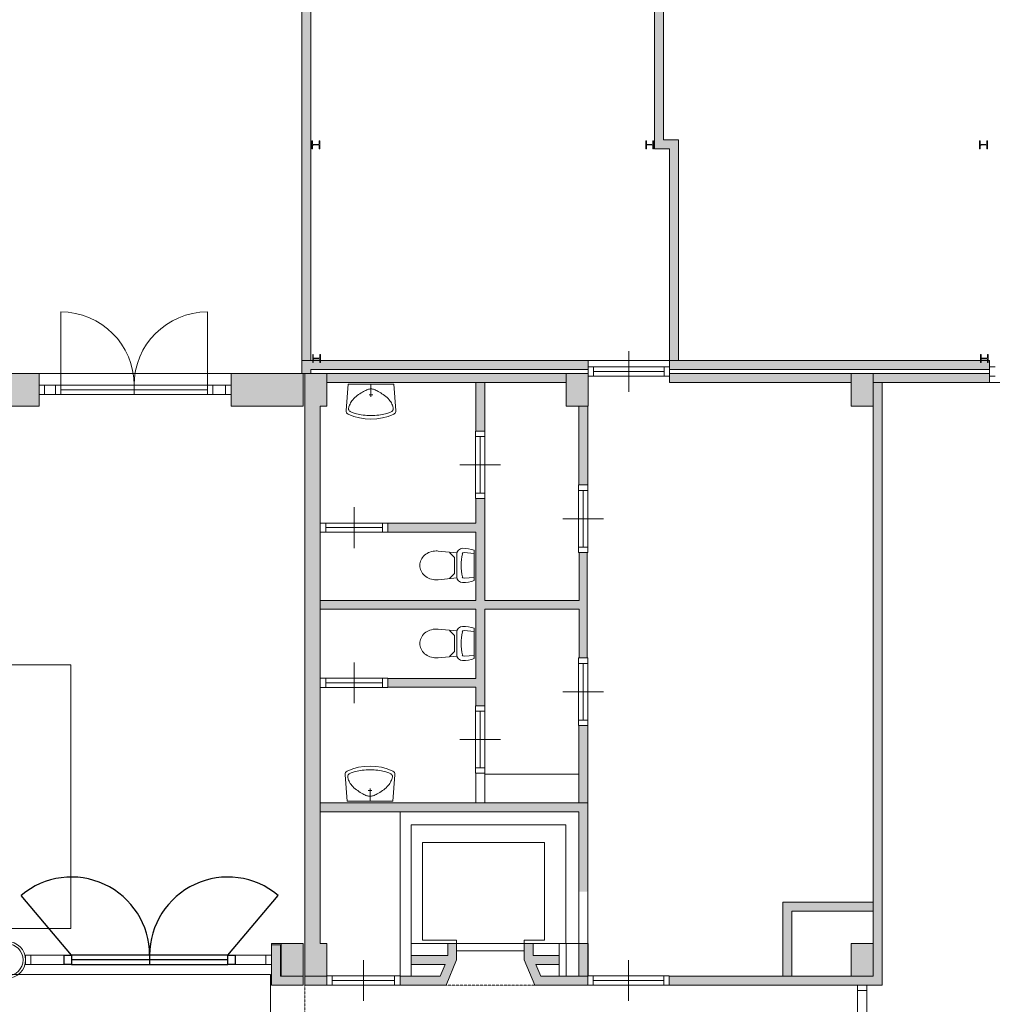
# Model space of a CAD drawing. Header units: millimetres. Extents: x 755778 to 1537169, y 90093 to 392038.
# Tile 45 of 134: x 784731 to 796675, y 351832 to 363924. Entities that reach past the tile are written whole.
import ezdxf

# ---------------------------------------------------------------- set-up
doc = ezdxf.new("R2010")
doc.units = ezdxf.units.MM
doc.linetypes.add('HIDDEN', pattern=[0.375, 0.25, -0.125])
doc.layers.add('NIV 00', color=7, linetype='Continuous')
doc.layers.add('oppervlaktelijnen', color=6, linetype='Continuous', lineweight=35, plot=False)

msp = doc.modelspace()

# ---------------------------------------------------------------- hatches: boundary and pattern name
at = {"layer": 'NIV 00', "lineweight": 5}
h = msp.add_hatch(color=7, dxfattribs=at)
h.dxf.hatch_style = 1
h.paths.add_polyline_path([(792821.8, 362448.1), (792636.8, 362448.1), (792636.8, 380823.1), (792526.8, 380823.1), (792526.8, 362338.1), (792711.8, 362338.1), (792711.8, 359738.1), (792821.8, 359738.1)])
h.paths.add_polyline_path([(788306.8, 368536.8), (788196.8, 368536.8), (788196.8, 359738.1), (788306.8, 359738.1)])
h.paths.add_polyline_path([(780736.8, 372198.1), (780626.8, 372198.1), (780626.8, 368328.1), (780736.8, 368328.1)])
h.paths.add_polyline_path([(780576.8, 379581.1), (780544.8, 379581.1), (780466.8, 379581.1), (780466.8, 359578.1), (780576.8, 359578.1)])
h.paths.add_polyline_path([(780736.8, 367998.1), (780626.8, 367998.1), (780626.8, 364128.1), (780736.8, 364128.1)])
at = {"layer": 'NIV 00', "lineweight": 5, "true_color": 0x555d61}
h = msp.add_hatch(color=251, dxfattribs=at)
h.paths.add_polyline_path([(775666.8, 372153.1), (775666.8, 372608.1), (775986.8, 372608.1), (775986.8, 372153.1)])
h.paths.add_polyline_path([(775666.8, 368083.1), (775666.8, 368538.1), (775986.8, 368538.1), (775986.8, 368083.1)])
h.paths.add_polyline_path([(775666.8, 363753.1), (775666.8, 364208.1), (775986.8, 364208.1), (775986.8, 363753.1)])
h.paths.add_polyline_path([(781226.8, 359598.1), (781226.8, 359928.1), (780626.8, 359928.1), (780626.8, 359598.1)])
h.paths.add_polyline_path([(778426.8, 359578.1), (778426.8, 359178.1), (781831.8, 359178.1), (781831.8, 359578.1)])
h.paths.add_polyline_path([(775526.8, 359578.1), (776576.8, 359578.1), (776576.8, 359178.1), (775526.8, 359178.1)])
h.paths.add_polyline_path([(784184.3, 359578.1), (784969.3, 359578.1), (784969.3, 359178.1), (784184.3, 359178.1)])
h.paths.add_polyline_path([(787326.8, 359578.1), (788211.8, 359578.1), (788211.8, 359178.1), (787326.8, 359178.1)])
h.paths.add_polyline_path([(791441.8, 359578.1), (791711.8, 359578.1), (791711.8, 359178.1), (791441.8, 359178.1)])
h.paths.add_polyline_path([(787941.8, 352578.1), (788211.8, 352578.1), (788211.8, 352178.1), (787941.8, 352178.1)])
h.paths.add_polyline_path([(788231.8, 348728.1), (788501.8, 348728.1), (788501.8, 349028.1), (788231.8, 349028.1)])
h.paths.add_polyline_path([(787941.8, 348728.1), (788211.8, 348728.1), (788211.8, 349028.1), (787941.8, 349028.1)])
h.paths.add_polyline_path([(784441.8, 348728.1), (784711.8, 348728.1), (784711.8, 349028.1), (784441.8, 349028.1)])
h.paths.add_polyline_path([(791441.8, 348728.1), (791711.8, 348728.1), (791711.8, 349028.1), (791441.8, 349028.1)])
h.paths.add_polyline_path([(794941.8, 348728.1), (795211.8, 348728.1), (795211.8, 349028.1), (794941.8, 349028.1)])
h.paths.add_polyline_path([(794941.8, 352578.1), (795211.8, 352578.1), (795211.8, 352178.1), (794941.8, 352178.1)])
h.paths.add_polyline_path([(794941.8, 359578.1), (795211.8, 359578.1), (795211.8, 359178.1), (794941.8, 359178.1)])
h.paths.add_polyline_path([(798441.8, 359578.1), (798711.8, 359578.1), (798711.8, 359178.1), (798441.8, 359178.1)])
at = {"layer": 'NIV 00', "lineweight": 5}
h = msp.add_hatch(color=7, dxfattribs=at)
h.dxf.hatch_style = 1
h.paths.add_polyline_path([(796528.8, 359738.1), (792711.8, 359738.1), (792711.8, 359628.1), (795351.8, 359628.1), (795461.8, 359628.1), (796641.8, 359628.1), (796641.8, 359738.1), (796624.8, 359738.1), (796624.8, 359713.1), (796616.8, 359713.1), (796616.8, 359738.1), (796536.8, 359738.1), (796536.8, 359713.1), (796528.8, 359713.1)])
h.paths.add_polyline_path([(794941.8, 359578.1), (792711.8, 359578.1), (792711.8, 359468.1), (794941.8, 359468.1)])
h.paths.add_polyline_path([(796641.8, 359578.1), (795211.8, 359578.1), (795211.8, 359468.1), (796641.8, 359468.1)])
h.paths.add_polyline_path([(795321.8, 359468.1), (795211.8, 359468.1), (795211.8, 359178.1), (795211.8, 352178.1), (792706.8, 352178.1), (792706.8, 352068.1), (795321.8, 352068.1)])
h.paths.add_polyline_path([(791701.8, 357380.6), (791601.8, 357380.6), (791601.8, 356793.1), (790441.8, 356793.1), (790441.8, 358042.2), (790331.8, 358042.2), (790331.8, 357741.1), (789251.8, 357741.1), (789251.8, 357631.1), (790331.8, 357631.1), (790331.8, 356793.1), (788421.8, 356793.1), (788421.8, 356683.1), (790331.8, 356683.1), (790331.8, 355835.1), (789251.8, 355835.1), (789251.8, 355725.1), (790331.8, 355725.1), (790331.8, 355499.4), (790441.8, 355499.4), (790441.8, 356683.1), (791601.8, 356683.1), (791601.8, 356085.6), (791701.8, 356085.6)])
h.paths.add_polyline_path([(791706.8, 359178.1), (791596.8, 359178.1), (791596.8, 358210.6), (791706.8, 358210.6)])
h.paths.add_polyline_path([(790441.8, 359468.1), (790331.8, 359468.1), (790331.8, 358872.2), (790441.8, 358872.2)])
h.paths.add_polyline_path([(791711.8, 359738.1), (788424.8, 359738.1), (788424.8, 359713.1), (788416.8, 359713.1), (788416.8, 359738.1), (788336.8, 359738.1), (788336.8, 359713.1), (788328.8, 359713.1), (788328.8, 359738.1), (788196.8, 359738.1), (788196.8, 359578.1), (788306.8, 359578.1), (788306.8, 359628.1), (791711.8, 359628.1)])
h.paths.add_polyline_path([(791441.8, 359578.1), (788501.8, 359578.1), (788501.8, 359468.1), (791441.8, 359468.1)])
h.paths.add_polyline_path([(791706.8, 354308.1), (790628.3, 354308.1), (790628.3, 354198.1), (791596.8, 354198.1), (791596.8, 353213.8), (791692.3, 353213.8), (791706.8, 353228.3)])
h.paths.add_polyline_path([(790628.3, 354308.1), (788421.8, 354308.1), (788421.8, 354198.1), (790628.3, 354198.1)])
h.paths.add_polyline_path([(791706.8, 355255.6), (791596.8, 355255.6), (791596.8, 354308.1), (791706.8, 354308.1)])
h.paths.add_polyline_path([(791706.8, 352578.1), (791596.8, 352578.1), (791596.8, 352178.1), (791706.8, 352178.1)])
h.paths.add_polyline_path([(794211.8, 352978.1), (795211.8, 352978.1), (795211.8, 353088.1), (794101.8, 353088.1), (794101.8, 352178.1), (794211.8, 352178.1)], flags=17)
msp.add_hatch(color=7, dxfattribs=at).paths.add_polyline_path([(788421.8, 359178.1), (788421.8, 352578.1), (788501.8, 352578.1), (788501.8, 352178.1), (788231.8, 352178.1), (788231.8, 359578.1), (788501.8, 359578.1), (788501.8, 359178.1)])
h = msp.add_hatch(color=7, dxfattribs=at)
h.dxf.hatch_style = 1
h.paths.add_polyline_path([(790096.8, 352378.1), (790096.8, 352578.1), (789986.8, 352578.1), (789986.8, 352433.1), (789536.8, 352433.1), (789536.8, 352323.1), (789954.9, 352323.1), (789894.8, 352178.1), (789401.8, 352178.1), (789401.8, 352068.1), (789968.3, 352068.1)])
h.paths.add_polyline_path([(791356.8, 352433.1), (791036.8, 352433.1), (791036.8, 352578.1), (790926.8, 352578.1), (790926.8, 352378.1), (791055.3, 352068.1), (791706.8, 352068.1), (791706.8, 352178.1), (791441.8, 352178.1), (791128.8, 352178.1), (791068.6, 352323.1), (791356.8, 352323.1)])
h.paths.add_polyline_path([(788501.8, 352178.1), (788231.8, 352178.1), (788231.8, 352068.1), (788501.8, 352068.1)])
h.paths.add_polyline_path([(788211.8, 352178.1), (787931.8, 352178.1), (787931.8, 352563.1), (787821.8, 352563.1), (787821.8, 352068.1), (788211.8, 352068.1)])

# ---------------------------------------------------------------- linework, layer by layer
at = {"layer": 'NIV 00', "color": 7, "lineweight": 5}
for p, q in [((792526.8, 380823.1), (792526.8, 362338.1)), ((792636.8, 362448.1), (792636.8, 380823.1)), ((788196.8, 368536.8), (788196.8, 359738.1)), ((788306.8, 359738.1), (788306.8, 368536.8)), ((792821.8, 362448.1), (792636.8, 362448.1)), ((792821.8, 362448.1), (792636.8, 362448.1)), ((792821.8, 359738.1), (792821.8, 362448.1)), ((792821.8, 359738.1), (792821.8, 362448.1)), ((792526.8, 362338.1), (792711.8, 362338.1)), ((792711.8, 362338.1), (792711.8, 359738.1)), ((785235.9, 359435.1), (785235.9, 360335.1)), ((787035.9, 359435.1), (787035.9, 360335.1)), ((792211.8, 359353.1), (792211.8, 359853.1)), ((791711.8, 359738.1), (788196.8, 359738.1)), ((788196.8, 359738.1), (788196.8, 359578.1)), ((788196.8, 359738.1), (788306.8, 359738.1)), ((788336.8, 359813.1), (788328.8, 359813.1)), ((788328.8, 359813.1), (788328.8, 359713.1)), ((788336.8, 359777.6), (788336.8, 359813.1)), ((788336.8, 359713.1), (788336.8, 359748.6)), ((788404.8, 359765.6), (788348.8, 359765.6)), ((788348.8, 359760.6), (788404.8, 359760.6)), ((788424.8, 359813.1), (788416.8, 359813.1)), ((788416.8, 359813.1), (788416.8, 359777.6)), ((788416.8, 359748.6), (788416.8, 359713.1)), ((788424.8, 359713.1), (788424.8, 359813.1)), ((791711.8, 359628.1), (791711.8, 359738.1)), ((792711.8, 359738.1), (791711.8, 359738.1)), ((792711.8, 359738.1), (792821.8, 359738.1)), ((792711.8, 359738.1), (792821.8, 359738.1)), ((796641.8, 359738.1), (792711.8, 359738.1)), ((792711.8, 359738.1), (792711.8, 359628.1)), ((796641.8, 359628.1), (796641.8, 359738.1)), ((788306.8, 359578.1), (788306.8, 359628.1)), ((788306.8, 359628.1), (791711.8, 359628.1)), ((788328.8, 359713.1), (788336.8, 359713.1)), ((788416.8, 359713.1), (788424.8, 359713.1)), ((791711.8, 359660.1), (791778.8, 359660.1)), ((791711.8, 359660.1), (791711.8, 359546.1)), ((791778.8, 359660.1), (791778.8, 359546.1)), ((791778.8, 359660.1), (792644.8, 359660.1)), ((792644.8, 359660.1), (792711.8, 359660.1)), ((792644.8, 359660.1), (792644.8, 359546.1)), ((792711.8, 359660.1), (792711.8, 359546.1)), ((792711.8, 359628.1), (795351.8, 359628.1)), ((795351.8, 359628.1), (795461.8, 359628.1)), ((795461.8, 359628.1), (796641.8, 359628.1)), ((796708.8, 359660.1), (796641.8, 359660.1)), ((796641.8, 359660.1), (796641.8, 359546.1)), ((784184.3, 359578.1), (784969.3, 359578.1)), ((784969.3, 359578.1), (787326.8, 359578.1)), ((784969.3, 359578.1), (784969.3, 359178.1)), ((787326.8, 359578.1), (788211.8, 359578.1)), ((787326.8, 359178.1), (787326.8, 359578.1)), ((788196.8, 359578.1), (788306.8, 359578.1)), ((788211.8, 359578.1), (788211.8, 359178.1)), ((788231.8, 352178.1), (788231.8, 359578.1)), ((788231.8, 359578.1), (788501.8, 359578.1)), ((788501.8, 359578.1), (788501.8, 359178.1)), ((788501.8, 359578.1), (788501.8, 359468.1)), ((791441.8, 359578.1), (788501.8, 359578.1)), ((791441.8, 359578.1), (791711.8, 359578.1)), ((791441.8, 359178.1), (791441.8, 359578.1)), ((791441.8, 359468.1), (791441.8, 359578.1)), ((791711.8, 359578.1), (791711.8, 359178.1)), ((791778.8, 359546.1), (791711.8, 359546.1)), ((791778.8, 359603.1), (792644.8, 359603.1)), ((791778.8, 359546.1), (792644.8, 359546.1)), ((792711.8, 359546.1), (792644.8, 359546.1)), ((792711.8, 359578.1), (792711.8, 359468.1)), ((794941.8, 359578.1), (792711.8, 359578.1)), ((794941.8, 359578.1), (795211.8, 359578.1)), ((794941.8, 359178.1), (794941.8, 359578.1)), ((794941.8, 359468.1), (794941.8, 359578.1)), ((795211.8, 359578.1), (795211.8, 359178.1)), ((795211.8, 359468.1), (795211.8, 359578.1)), ((795211.8, 359578.1), (796641.8, 359578.1)), ((796641.8, 359578.1), (796641.8, 359468.1)), ((796641.8, 359546.1), (796708.8, 359546.1)), ((784969.3, 359321.1), (784969.3, 359435.1)), ((784969.3, 359435.1), (785036.3, 359435.1)), ((785036.3, 359321.1), (785036.3, 359435.1)), ((785036.3, 359435.1), (785168.9, 359435.1)), ((785036.3, 359435.1), (785036.3, 359321.1)), ((785168.9, 359435.1), (785168.9, 359321.1)), ((785168.9, 359321.1), (785168.9, 359435.1)), ((785168.9, 359435.1), (785235.9, 359435.1)), ((785235.9, 359435.1), (785235.9, 359321.1)), ((787035.9, 359435.1), (785235.9, 359435.1)), ((785235.9, 359435.1), (785235.9, 359321.1)), ((787035.9, 359378.1), (785235.9, 359378.1)), ((786135.9, 359435.1), (786135.9, 359321.1)), ((787035.9, 359321.1), (787035.9, 359435.1)), ((787035.9, 359321.1), (787035.9, 359435.1)), ((787035.9, 359435.1), (787102.9, 359435.1)), ((787102.9, 359321.1), (787102.9, 359435.1)), ((787102.9, 359435.1), (787259.8, 359435.1)), ((787102.9, 359435.1), (787102.9, 359321.1)), ((787259.8, 359435.1), (787259.8, 359321.1)), ((787259.8, 359321.1), (787259.8, 359435.1)), ((787259.8, 359435.1), (787326.8, 359435.1)), ((787326.8, 359435.1), (787326.8, 359321.1)), ((788501.8, 359468.1), (791441.8, 359468.1)), ((788763.9, 359448.1), (788738.3, 359125.3)), ((789325, 359448.1), (788763.9, 359448.1)), ((788981.3, 359372.4), (788968.6, 359366)), ((788993.1, 359377.7), (788981.3, 359372.4)), ((789004.2, 359382), (788993.1, 359377.7)), ((789014.7, 359385.3), (789004.2, 359382)), ((789024.9, 359387.7), (789014.7, 359385.3)), ((789034.7, 359389.1), (789024.9, 359387.7)), ((789044.4, 359389.6), (789034.7, 359389.1)), ((789044.4, 359448.1), (789044.4, 359292)), ((789054.2, 359389.1), (789044.4, 359389.6)), ((789064, 359387.7), (789054.2, 359389.1)), ((789074.1, 359385.3), (789064, 359387.7)), ((789084.7, 359382), (789074.1, 359385.3)), ((789095.8, 359377.7), (789084.7, 359382)), ((789107.6, 359372.4), (789095.8, 359377.7)), ((789120.3, 359366), (789107.6, 359372.4)), ((789325, 359448.1), (789350.6, 359125.3)), ((790331.8, 359468.1), (790331.8, 358872.2)), ((790441.8, 359468.1), (790331.8, 359468.1)), ((790441.8, 358872.2), (790441.8, 359468.1)), ((792711.8, 359468.1), (794941.8, 359468.1)), ((795211.8, 359468.1), (795211.8, 352178.1)), ((796641.8, 359468.1), (795211.8, 359468.1)), ((795321.8, 352068.1), (795321.8, 359468.1)), ((796641.8, 359468.1), (798441.8, 359468.1)), ((785036.3, 359321.1), (784969.3, 359321.1)), ((785168.9, 359321.1), (785036.3, 359321.1)), ((785235.9, 359321.1), (785168.9, 359321.1)), ((785235.9, 359321.1), (787035.9, 359321.1)), ((787102.9, 359321.1), (787035.9, 359321.1)), ((787259.8, 359321.1), (787102.9, 359321.1)), ((787326.8, 359321.1), (787259.8, 359321.1)), ((788821.4, 359257.2), (788810.9, 359243.7)), ((788833.4, 359270.5), (788821.4, 359257.2)), ((788846.8, 359283.5), (788833.4, 359270.5)), ((788861.4, 359296.2), (788846.8, 359283.5)), ((788876.8, 359308.4), (788861.4, 359296.2)), ((788892.7, 359319.9), (788876.8, 359308.4)), ((788908.8, 359330.9), (788892.7, 359319.9)), ((788924.7, 359341), (788908.8, 359330.9)), ((788940.2, 359350.3), (788924.7, 359341)), ((788954.9, 359358.7), (788940.2, 359350.3)), ((788968.6, 359366), (788954.9, 359358.7)), ((789067.2, 359318.7), (789021.6, 359318.7)), ((789134, 359358.7), (789120.3, 359366)), ((789148.6, 359350.3), (789134, 359358.7)), ((789164.1, 359341), (789148.6, 359350.3)), ((789180.1, 359330.9), (789164.1, 359341)), ((789196.2, 359319.9), (789180.1, 359330.9)), ((789212.1, 359308.4), (789196.2, 359319.9)), ((789227.5, 359296.2), (789212.1, 359308.4)), ((789242.1, 359283.5), (789227.5, 359296.2)), ((789255.5, 359270.5), (789242.1, 359283.5)), ((789267.5, 359257.2), (789255.5, 359270.5)), ((789278, 359243.7), (789267.5, 359257.2)), ((784969.3, 359178.1), (784184.3, 359178.1)), ((788211.8, 359178.1), (787326.8, 359178.1)), ((788421.8, 359178.1), (788421.8, 352578.1)), ((788501.8, 359178.1), (788421.8, 359178.1)), ((788770.3, 359152.9), (788769.9, 359145.5)), ((788769.9, 359145.5), (788770.5, 359138.9)), ((788771.7, 359161.2), (788770.3, 359152.9)), ((788770.5, 359138.9), (788772.1, 359132.9)), ((788774, 359170.5), (788771.7, 359161.2)), ((788772.1, 359132.9), (788774.8, 359127.5)), ((788777.4, 359180.9), (788774, 359170.5)), ((788774.8, 359127.5), (788778.4, 359122.5)), ((788781.7, 359192.3), (788777.4, 359180.9)), ((788787.2, 359204.4), (788781.7, 359192.3)), ((788793.8, 359217.1), (788787.2, 359204.4)), ((788801.7, 359230.3), (788793.8, 359217.1)), ((788810.9, 359243.7), (788801.7, 359230.3)), ((789287.2, 359230.3), (789278, 359243.7)), ((789295, 359217.1), (789287.2, 359230.3)), ((789301.7, 359204.4), (789295, 359217.1)), ((789307.2, 359192.3), (789301.7, 359204.4)), ((789311.5, 359180.9), (789307.2, 359192.3)), ((789310.5, 359122.5), (789314.1, 359127.5)), ((789314.9, 359170.5), (789311.5, 359180.9)), ((789314.1, 359127.5), (789316.8, 359132.9)), ((789317.2, 359161.2), (789314.9, 359170.5)), ((789316.8, 359132.9), (789318.4, 359138.9)), ((789318.6, 359152.9), (789317.2, 359161.2)), ((789318.4, 359138.9), (789319, 359145.5)), ((789319, 359145.5), (789318.6, 359152.9)), ((791711.8, 359178.1), (791441.8, 359178.1)), ((791596.8, 359178.1), (791596.8, 358210.6)), ((791706.8, 359178.1), (791596.8, 359178.1)), ((791706.8, 358210.6), (791706.8, 359178.1)), ((795211.8, 359178.1), (794941.8, 359178.1)), ((788778.4, 359122.5), (788783.1, 359117.7)), ((788783.1, 359117.7), (788788.9, 359113.1)), ((788788.9, 359113.1), (788795.8, 359108.7)), ((788795.8, 359108.7), (788804, 359104.4)), ((788804, 359104.4), (788813.6, 359100.2)), ((788813.6, 359100.2), (788824.6, 359096.1)), ((788824.6, 359096.1), (788837.2, 359092)), ((788837.2, 359092), (788851.5, 359088)), ((788851.5, 359088), (788867.6, 359084)), ((788867.6, 359084), (788885.6, 359080)), ((788885.6, 359080), (788905.2, 359076.2)), ((788905.2, 359076.2), (788926.2, 359072.6)), ((788926.2, 359072.6), (788948.4, 359069.4)), ((788948.4, 359069.4), (788971.6, 359066.6)), ((788971.6, 359066.6), (788995.5, 359064.5)), ((788995.5, 359064.5), (789019.8, 359063.2)), ((789019.8, 359063.2), (789044.4, 359062.7)), ((789044.4, 359062.7), (789069, 359063.2)), ((789069, 359063.2), (789093.4, 359064.5)), ((789093.4, 359064.5), (789117.3, 359066.6)), ((789117.3, 359066.6), (789140.5, 359069.4)), ((789140.5, 359069.4), (789162.7, 359072.6)), ((789162.7, 359072.6), (789183.7, 359076.2)), ((789183.7, 359076.2), (789203.3, 359080)), ((789203.3, 359080), (789221.3, 359084)), ((789221.3, 359084), (789237.4, 359088)), ((789237.4, 359088), (789251.7, 359092)), ((789251.7, 359092), (789264.3, 359096.1)), ((789264.3, 359096.1), (789275.3, 359100.2)), ((789275.3, 359100.2), (789284.9, 359104.4)), ((789284.9, 359104.4), (789293.1, 359108.7)), ((789293.1, 359108.7), (789300, 359113.1)), ((789300, 359113.1), (789305.7, 359117.7)), ((789305.7, 359117.7), (789310.5, 359122.5)), ((790329.8, 358805.2), (790329.8, 358872.2)), ((790443.8, 358872.2), (790329.8, 358872.2)), ((790443.8, 358805.2), (790329.8, 358805.2)), ((790329.8, 358805.2), (790329.8, 358109.2)), ((790331.8, 358872.2), (790441.8, 358872.2)), ((790386.8, 358805.2), (790386.8, 358109.2)), ((790443.8, 358872.2), (790443.8, 358805.2)), ((790443.8, 358805.2), (790443.8, 358109.2)), ((790136.8, 358457.2), (790636.8, 358457.2)), ((791594.8, 358210.6), (791594.8, 358143.6)), ((791708.8, 358210.6), (791594.8, 358210.6)), ((791596.8, 358210.6), (791706.8, 358210.6)), ((791708.8, 358143.6), (791708.8, 358210.6)), ((790329.8, 358042.2), (790329.8, 358109.2)), ((790443.8, 358109.2), (790329.8, 358109.2)), ((790443.8, 358042.2), (790329.8, 358042.2)), ((790331.8, 357741.1), (790331.8, 358042.2)), ((790331.8, 358042.2), (790441.8, 358042.2)), ((790441.8, 358042.2), (790441.8, 356793.1)), ((790443.8, 358109.2), (790443.8, 358042.2)), ((791708.8, 358143.6), (791594.8, 358143.6)), ((791594.8, 357447.6), (791594.8, 358143.6)), ((791651.8, 357447.6), (791651.8, 358143.6)), ((791708.8, 357447.6), (791708.8, 358143.6)), ((788836.8, 357436.1), (788836.8, 357936.1)), ((788488.8, 357743.1), (788421.8, 357743.1)), ((788421.8, 357743.1), (788421.8, 357629.1)), ((788488.8, 357743.1), (788488.8, 357629.1)), ((789184.8, 357743.1), (788488.8, 357743.1)), ((789184.8, 357686.1), (788488.8, 357686.1)), ((789251.8, 357743.1), (789184.8, 357743.1)), ((789184.8, 357743.1), (789184.8, 357629.1)), ((789251.8, 357743.1), (789251.8, 357629.1)), ((789251.8, 357631.1), (789251.8, 357741.1)), ((789251.8, 357741.1), (790331.8, 357741.1)), ((791401.8, 357795.6), (791901.8, 357795.6)), ((788421.8, 357629.1), (788488.8, 357629.1)), ((789184.8, 357629.1), (788488.8, 357629.1)), ((789184.8, 357629.1), (789251.8, 357629.1)), ((790331.8, 357631.1), (789251.8, 357631.1)), ((790331.8, 356793.1), (790331.8, 357631.1)), ((791594.8, 357447.6), (791594.8, 357380.6)), ((791708.8, 357447.6), (791594.8, 357447.6)), ((791708.8, 357380.6), (791708.8, 357447.6)), ((790099.5, 357377.2), (789868.8, 357399.1)), ((790069.5, 357320.5), (790009.4, 357382.5)), ((790069.5, 357124.8), (790069.5, 357320.5)), ((790099.5, 357083), (790099.5, 357361.2)), ((790188.1, 357379.7), (790313.5, 357368.8)), ((790313.5, 357408.6), (790313.5, 357035.6)), ((791708.8, 357380.6), (791594.8, 357380.6)), ((791601.8, 356793.1), (791601.8, 357380.6)), ((791601.8, 357380.6), (791701.8, 357380.6)), ((791701.8, 357380.6), (791701.8, 356085.6)), ((790069.5, 357124.8), (790009.4, 357062.8)), ((790188.1, 357064.5), (790313.5, 357075.4)), ((790099.5, 357068.1), (789868.8, 357046.2)), ((788421.8, 356793.1), (790331.8, 356793.1)), ((790441.8, 356793.1), (791601.8, 356793.1)), ((788421.8, 356683.1), (790331.8, 356683.1)), ((790331.8, 356683.1), (790331.8, 355835.1)), ((791601.8, 356683.1), (790441.8, 356683.1)), ((790441.8, 355499.4), (790441.8, 356683.1)), ((791601.8, 356085.6), (791601.8, 356683.1)), ((790099.5, 356418.1), (789868.8, 356440)), ((790069.5, 356361.4), (790009.4, 356423.3)), ((790069.5, 356361.4), (790069.5, 356165.6)), ((790099.5, 356403.2), (790099.5, 356125)), ((790188.1, 356421.7), (790313.5, 356410.8)), ((790313.5, 356077.6), (790313.5, 356450.6)), ((790099.5, 356108.9), (789868.8, 356087)), ((790069.5, 356165.6), (790009.4, 356103.7)), ((790188.1, 356106.5), (790313.5, 356117.4)), ((788836.8, 356030.1), (788836.8, 355530.1)), ((791594.8, 356018.6), (791594.8, 356085.6)), ((791708.8, 356085.6), (791594.8, 356085.6)), ((791708.8, 356018.6), (791594.8, 356018.6)), ((791594.8, 356018.6), (791594.8, 355322.6)), ((791701.8, 356085.6), (791601.8, 356085.6)), ((791651.8, 356018.6), (791651.8, 355322.6)), ((791708.8, 356085.6), (791708.8, 356018.6)), ((791708.8, 356018.6), (791708.8, 355322.6)), ((788421.8, 355837.1), (788488.8, 355837.1)), ((788421.8, 355723.1), (788421.8, 355837.1)), ((788488.8, 355723.1), (788488.8, 355837.1)), ((789184.8, 355837.1), (788488.8, 355837.1)), ((789184.8, 355780.1), (788488.8, 355780.1)), ((789184.8, 355837.1), (789251.8, 355837.1)), ((789184.8, 355723.1), (789184.8, 355837.1)), ((789251.8, 355723.1), (789251.8, 355837.1)), ((790331.8, 355835.1), (789251.8, 355835.1)), ((789251.8, 355835.1), (789251.8, 355725.1)), ((788488.8, 355723.1), (788421.8, 355723.1)), ((789184.8, 355723.1), (788488.8, 355723.1)), ((789251.8, 355723.1), (789184.8, 355723.1)), ((789251.8, 355725.1), (790331.8, 355725.1)), ((790331.8, 355725.1), (790331.8, 355499.4)), ((791401.8, 355670.6), (791901.8, 355670.6)), ((790329.8, 355432.4), (790329.8, 355499.4)), ((790443.8, 355499.4), (790329.8, 355499.4)), ((790443.8, 355432.4), (790329.8, 355432.4)), ((790329.8, 355432.4), (790329.8, 354736.4)), ((790331.8, 355499.4), (790441.8, 355499.4)), ((790386.8, 355432.4), (790386.8, 354736.4)), ((790443.8, 355499.4), (790443.8, 355432.4)), ((790443.8, 355432.4), (790443.8, 354736.4)), ((791594.8, 355255.6), (791594.8, 355322.6)), ((791708.8, 355322.6), (791594.8, 355322.6)), ((791708.8, 355322.6), (791708.8, 355255.6)), ((791708.8, 355255.6), (791594.8, 355255.6)), ((791596.8, 355255.6), (791596.8, 354308.1)), ((791706.8, 355255.6), (791596.8, 355255.6)), ((791706.8, 354308.1), (791706.8, 355255.6)), ((790136.8, 355084.4), (790636.8, 355084.4)), ((788767.2, 354653.7), (788763.5, 354648.7)), ((788771.9, 354658.4), (788767.2, 354653.7)), ((788777.6, 354663), (788771.9, 354658.4)), ((788784.6, 354667.4), (788777.6, 354663)), ((788792.8, 354671.7), (788784.6, 354667.4)), ((788802.3, 354675.9), (788792.8, 354671.7)), ((788813.3, 354680.1), (788802.3, 354675.9)), ((788826, 354684.1), (788813.3, 354680.1)), ((788840.3, 354688.1), (788826, 354684.1)), ((788856.4, 354692.1), (788840.3, 354688.1)), ((788874.3, 354696.1), (788856.4, 354692.1)), ((788893.9, 354700), (788874.3, 354696.1)), ((788914.9, 354703.6), (788893.9, 354700)), ((788937.2, 354706.8), (788914.9, 354703.6)), ((788960.3, 354709.5), (788937.2, 354706.8)), ((788984.2, 354711.6), (788960.3, 354709.5)), ((789008.6, 354713), (788984.2, 354711.6)), ((789033.2, 354713.5), (789008.6, 354713)), ((789057.8, 354713), (789033.2, 354713.5)), ((789082.1, 354711.6), (789057.8, 354713)), ((789106, 354709.5), (789082.1, 354711.6)), ((789129.2, 354706.8), (789106, 354709.5)), ((789151.4, 354703.6), (789129.2, 354706.8)), ((789172.4, 354700), (789151.4, 354703.6)), ((789192.1, 354696.1), (789172.4, 354700)), ((789210, 354692.1), (789192.1, 354696.1)), ((789226.1, 354688.1), (789210, 354692.1)), ((789240.4, 354684.1), (789226.1, 354688.1)), ((789253, 354680.1), (789240.4, 354684.1)), ((789264, 354675.9), (789253, 354680.1)), ((789273.6, 354671.7), (789264, 354675.9)), ((789281.8, 354667.4), (789273.6, 354671.7)), ((789288.7, 354663), (789281.8, 354667.4)), ((789294.5, 354658.4), (789288.7, 354663)), ((789299.2, 354653.7), (789294.5, 354658.4)), ((789302.8, 354648.7), (789299.2, 354653.7)), ((790329.8, 354669.4), (790329.8, 354736.4)), ((790443.8, 354736.4), (790329.8, 354736.4)), ((790443.8, 354669.4), (790329.8, 354669.4)), ((790331.8, 354308.1), (790331.8, 354669.4)), ((790331.8, 354669.4), (790441.8, 354669.4)), ((790441.8, 354669.4), (790441.8, 354308.1)), ((790441.8, 354658.1), (791596.8, 354658.1)), ((790443.8, 354736.4), (790443.8, 354669.4)), ((788752.6, 354328.1), (788727, 354650.9)), ((788759.2, 354637.3), (788758.6, 354630.7)), ((788758.6, 354630.7), (788759, 354623.3)), ((788759, 354623.3), (788760.4, 354615)), ((788760.9, 354643.2), (788759.2, 354637.3)), ((788760.4, 354615), (788762.8, 354605.7)), ((788763.5, 354648.7), (788760.9, 354643.2)), ((788762.8, 354605.7), (788766.1, 354595.3)), ((788766.1, 354595.3), (788770.5, 354583.9)), ((788770.5, 354583.9), (788775.9, 354571.8)), ((788775.9, 354571.8), (788782.6, 354559)), ((788782.6, 354559), (788790.5, 354545.8)), ((788790.5, 354545.8), (788799.6, 354532.4)), ((788799.6, 354532.4), (788810.2, 354519)), ((789256.2, 354519), (789266.7, 354532.4)), ((789266.7, 354532.4), (789275.9, 354545.8)), ((789275.9, 354545.8), (789283.8, 354559)), ((789283.8, 354559), (789290.4, 354571.8)), ((789290.4, 354571.8), (789295.9, 354583.9)), ((789295.9, 354583.9), (789300.3, 354595.3)), ((789300.3, 354595.3), (789303.6, 354605.7)), ((789305.5, 354643.2), (789302.8, 354648.7)), ((789303.6, 354605.7), (789305.9, 354615)), ((789307.1, 354637.3), (789305.5, 354643.2)), ((789305.9, 354615), (789307.3, 354623.3)), ((789307.7, 354630.7), (789307.1, 354637.3)), ((789307.3, 354623.3), (789307.7, 354630.7)), ((789313.7, 354328.1), (789339.4, 354650.9)), ((788810.2, 354519), (788822.1, 354505.7)), ((788822.1, 354505.7), (788835.5, 354492.6)), ((788835.5, 354492.6), (788850.1, 354480)), ((788850.1, 354480), (788865.5, 354467.8)), ((788865.5, 354467.8), (788881.4, 354456.2)), ((788881.4, 354456.2), (788897.5, 354445.3)), ((788897.5, 354445.3), (788913.5, 354435.2)), ((788913.5, 354435.2), (788929, 354425.9)), ((788929, 354425.9), (788943.7, 354417.5)), ((788943.7, 354417.5), (788957.3, 354410.1)), ((789010.4, 354457.5), (789056, 354457.5)), ((789033.2, 354328.1), (789033.2, 354484.1)), ((789109, 354410.1), (789122.7, 354417.5)), ((789122.7, 354417.5), (789137.4, 354425.9)), ((789137.4, 354425.9), (789152.9, 354435.2)), ((789152.9, 354435.2), (789168.8, 354445.3)), ((789168.8, 354445.3), (789184.9, 354456.2)), ((789184.9, 354456.2), (789200.9, 354467.8)), ((789200.9, 354467.8), (789216.3, 354480)), ((789216.3, 354480), (789230.8, 354492.6)), ((789230.8, 354492.6), (789244.2, 354505.7)), ((789244.2, 354505.7), (789256.2, 354519)), ((791706.8, 354308.1), (788421.8, 354308.1)), ((788421.8, 354308.1), (788421.8, 354198.1)), ((788752.6, 354328.1), (789313.7, 354328.1)), ((788957.3, 354410.1), (788970, 354403.8)), ((788970, 354403.8), (788981.8, 354398.5)), ((788981.8, 354398.5), (788992.9, 354394.2)), ((788992.9, 354394.2), (789003.5, 354390.8)), ((789003.5, 354390.8), (789013.6, 354388.4)), ((789013.6, 354388.4), (789023.5, 354387)), ((789023.5, 354387), (789033.2, 354386.6)), ((789033.2, 354386.6), (789042.9, 354387)), ((789042.9, 354387), (789052.7, 354388.4)), ((789052.7, 354388.4), (789062.9, 354390.8)), ((789062.9, 354390.8), (789073.4, 354394.2)), ((789073.4, 354394.2), (789084.5, 354398.5)), ((789084.5, 354398.5), (789096.4, 354403.8)), ((789096.4, 354403.8), (789109, 354410.1)), ((790441.8, 354308.1), (790331.8, 354308.1)), ((791596.8, 354308.1), (791706.8, 354308.1)), ((791706.8, 352068.1), (791706.8, 354308.1)), ((788421.8, 354198.1), (791596.8, 354198.1)), ((789401.8, 352178.1), (789401.8, 354198.1)), ((789401.8, 354198.1), (791596.8, 354198.1)), ((791596.8, 354198.1), (791596.8, 352178.1)), ((791596.8, 354198.1), (791596.8, 352178.1)), ((791436.8, 354038.1), (789536.8, 354038.1)), ((789536.8, 354038.1), (789536.8, 352178.1)), ((791436.8, 352578.1), (791436.8, 354038.1)), ((791176.8, 353818.1), (789676.8, 353818.1)), ((789676.8, 353818.1), (789676.8, 352618.1)), ((791176.8, 352618.1), (791176.8, 353818.1)), ((795211.8, 353088.1), (794101.8, 353088.1)), ((794101.8, 353088.1), (794101.8, 352178.1)), ((795211.8, 352978.1), (795211.8, 353088.1)), ((794211.8, 352178.1), (794211.8, 352978.1)), ((794211.8, 352978.1), (795211.8, 352978.1)), ((789676.8, 352618.1), (790096.8, 352618.1)), ((790096.8, 352618.1), (790096.8, 352578.1)), ((790926.8, 352578.1), (790926.8, 352618.1)), ((790926.8, 352618.1), (791176.8, 352618.1)), ((787821.8, 352563.1), (787821.8, 352578.1)), ((787821.8, 352578.1), (787941.8, 352578.1)), ((787941.8, 352563.1), (787821.8, 352563.1)), ((787931.8, 352563.1), (787821.8, 352563.1)), ((787821.8, 352563.1), (787821.8, 352068.1)), ((787931.8, 352178.1), (787931.8, 352563.1)), ((787941.8, 352578.1), (787941.8, 352563.1)), ((787941.8, 352578.1), (788211.8, 352578.1)), ((787941.8, 352178.1), (787941.8, 352578.1)), ((788211.8, 352578.1), (788211.8, 352178.1)), ((788421.8, 352578.1), (788501.8, 352578.1)), ((788501.8, 352578.1), (788501.8, 352178.1)), ((789986.8, 352578.1), (789536.8, 352578.1)), ((790096.8, 352578.1), (789986.8, 352578.1)), ((789986.8, 352578.1), (789986.8, 352433.1)), ((790096.8, 352378.1), (790096.8, 352578.1)), ((790096.8, 352488.1), (790096.8, 352578.1)), ((790096.8, 352578.1), (790926.8, 352578.1)), ((790096.8, 352578.1), (790926.8, 352578.1)), ((790926.8, 352488.1), (790096.8, 352488.1)), ((791036.8, 352578.1), (790926.8, 352578.1)), ((790926.8, 352578.1), (790926.8, 352378.1)), ((790926.8, 352578.1), (790926.8, 352488.1)), ((791036.8, 352433.1), (791036.8, 352578.1)), ((791036.8, 352578.1), (791356.8, 352578.1)), ((791356.8, 352178.1), (791356.8, 352578.1)), ((791356.8, 352578.1), (791436.8, 352578.1)), ((791441.8, 352578.1), (791711.8, 352578.1)), ((791441.8, 352178.1), (791441.8, 352578.1)), ((791711.8, 352578.1), (791711.8, 352178.1)), ((794941.8, 352578.1), (795211.8, 352578.1)), ((794941.8, 352178.1), (794941.8, 352578.1)), ((794941.8, 352178.1), (794941.8, 352578.1)), ((794941.8, 352578.1), (795211.8, 352578.1)), ((795211.8, 352578.1), (795211.8, 352178.1)), ((795211.8, 352578.1), (795211.8, 352178.1)), ((784801.8, 352321.1), (784801.8, 352435.1)), ((784801.8, 352435.1), (784868.8, 352435.1)), ((784868.8, 352435.1), (784868.8, 352321.1)), ((785276.7, 352435.1), (784868.8, 352435.1)), ((784868.8, 352435.1), (784868.8, 352321.1)), ((785276.7, 352321.1), (785276.7, 352435.1)), ((787376.7, 352321.1), (787376.7, 352435.1)), ((787376.7, 352435.1), (787754.8, 352435.1)), ((787821.8, 352435.1), (787754.8, 352435.1)), ((787754.8, 352435.1), (787754.8, 352321.1)), ((787754.8, 352435.1), (787754.8, 352321.1)), ((787821.8, 352321.1), (787821.8, 352435.1)), ((788951.8, 351875.1), (788951.8, 352375.1)), ((789986.8, 352433.1), (789536.8, 352433.1)), ((789536.8, 352433.1), (789536.8, 352323.1)), ((789968.3, 352068.1), (790096.8, 352378.1)), ((790926.8, 352378.1), (791055.3, 352068.1)), ((791356.8, 352433.1), (791036.8, 352433.1)), ((791356.8, 352323.1), (791356.8, 352433.1)), ((792206.8, 351875.1), (792206.8, 352375.1)), ((784868.8, 352321.1), (784801.8, 352321.1)), ((784868.8, 352321.1), (785276.7, 352321.1)), ((787754.8, 352321.1), (787376.7, 352321.1)), ((787754.8, 352321.1), (787821.8, 352321.1)), ((789536.8, 352323.1), (789954.9, 352323.1)), ((789954.9, 352323.1), (789894.8, 352178.1)), ((791128.8, 352178.1), (791068.6, 352323.1)), ((791068.6, 352323.1), (791356.8, 352323.1)), ((788211.8, 352178.1), (787931.8, 352178.1)), ((788211.8, 352178.1), (787941.8, 352178.1)), ((788211.8, 352068.1), (788211.8, 352178.1)), ((788501.8, 352178.1), (788231.8, 352178.1)), ((788231.8, 352068.1), (788231.8, 352178.1)), ((788231.8, 352178.1), (788501.8, 352178.1)), ((788568.8, 352182.1), (788501.8, 352182.1)), ((788501.8, 352182.1), (788501.8, 352068.1)), ((788501.8, 352178.1), (788501.8, 352068.1)), ((788568.8, 352182.1), (788568.8, 352068.1)), ((789334.8, 352182.1), (788568.8, 352182.1)), ((789334.8, 352125.1), (788568.8, 352125.1)), ((789401.8, 352182.1), (789334.8, 352182.1)), ((789334.8, 352182.1), (789334.8, 352068.1)), ((789401.8, 352182.1), (789401.8, 352068.1)), ((789536.8, 352178.1), (789401.8, 352178.1)), ((789401.8, 352178.1), (789401.8, 352068.1)), ((789894.8, 352178.1), (789401.8, 352178.1)), ((791596.8, 352178.1), (791128.8, 352178.1)), ((791596.8, 352178.1), (791356.8, 352178.1)), ((791711.8, 352178.1), (791441.8, 352178.1)), ((791773.8, 352182.1), (791706.8, 352182.1)), ((791706.8, 352182.1), (791706.8, 352068.1)), ((791773.8, 352182.1), (791773.8, 352068.1)), ((792639.8, 352182.1), (791773.8, 352182.1)), ((792639.8, 352125.1), (791773.8, 352125.1)), ((792706.8, 352182.1), (792639.8, 352182.1)), ((792639.8, 352182.1), (792639.8, 352068.1)), ((792706.8, 352182.1), (792706.8, 352068.1)), ((795211.8, 352178.1), (792706.8, 352178.1)), ((792706.8, 352178.1), (792706.8, 352068.1)), ((794101.8, 352178.1), (794211.8, 352178.1)), ((795211.8, 352178.1), (794941.8, 352178.1)), ((795211.8, 352178.1), (794941.8, 352178.1)), ((787821.8, 352068.1), (788211.8, 352068.1)), ((788501.8, 352068.1), (788231.8, 352068.1)), ((788501.8, 352068.1), (788568.8, 352068.1)), ((789334.8, 352068.1), (788568.8, 352068.1)), ((789334.8, 352068.1), (789401.8, 352068.1)), ((789401.8, 352068.1), (789968.3, 352068.1)), ((791055.3, 352068.1), (791706.8, 352068.1)), ((791706.8, 352068.1), (791773.8, 352068.1)), ((792639.8, 352068.1), (791773.8, 352068.1)), ((792639.8, 352068.1), (792706.8, 352068.1)), ((792706.8, 352068.1), (795321.8, 352068.1)), ((795019.8, 352068.1), (795019.8, 352001.1)), ((795133.8, 352068.1), (795019.8, 352068.1)), ((795133.8, 352001.1), (795019.8, 352001.1)), ((795019.8, 352001.1), (795019.8, 351028.1)), ((795133.8, 352001.1), (795133.8, 352068.1)), ((795133.8, 352001.1), (795133.8, 351028.1))]:
    msp.add_line(p, q, dxfattribs=at)
at = {"layer": 'NIV 00', "linetype": 'ByBlock', "lineweight": 5}
for p, q in [((788326.8, 362438.1), (788318.8, 362438.1)), ((788318.8, 362438.1), (788318.8, 362338.1)), ((788326.8, 362402.6), (788326.8, 362438.1)), ((788414.8, 362438.1), (788406.8, 362438.1)), ((788406.8, 362438.1), (788406.8, 362402.6)), ((788414.8, 362338.1), (788414.8, 362438.1)), ((792426.8, 362438.1), (792418.8, 362438.1)), ((792418.8, 362438.1), (792418.8, 362338.1)), ((792426.8, 362402.6), (792426.8, 362438.1)), ((792514.8, 362438.1), (792506.8, 362438.1)), ((792506.8, 362438.1), (792506.8, 362402.6)), ((792514.8, 362338.1), (792514.8, 362438.1)), ((796526.8, 362438.1), (796518.8, 362438.1)), ((796518.8, 362438.1), (796518.8, 362338.1)), ((796526.8, 362402.6), (796526.8, 362438.1)), ((796614.8, 362438.1), (796606.8, 362438.1)), ((796606.8, 362438.1), (796606.8, 362402.6)), ((796614.8, 362338.1), (796614.8, 362438.1)), ((788318.8, 362338.1), (788326.8, 362338.1)), ((788326.8, 362338.1), (788326.8, 362373.6)), ((788394.8, 362390.6), (788338.8, 362390.6)), ((788338.8, 362385.6), (788394.8, 362385.6)), ((788406.8, 362373.6), (788406.8, 362338.1)), ((788406.8, 362338.1), (788414.8, 362338.1)), ((792418.8, 362338.1), (792426.8, 362338.1)), ((792426.8, 362338.1), (792426.8, 362373.6)), ((792494.8, 362390.6), (792438.8, 362390.6)), ((792438.8, 362385.6), (792494.8, 362385.6)), ((792506.8, 362373.6), (792506.8, 362338.1)), ((792506.8, 362338.1), (792514.8, 362338.1)), ((796518.8, 362338.1), (796526.8, 362338.1)), ((796526.8, 362338.1), (796526.8, 362373.6)), ((796594.8, 362390.6), (796538.8, 362390.6)), ((796538.8, 362385.6), (796594.8, 362385.6)), ((796606.8, 362373.6), (796606.8, 362338.1)), ((796606.8, 362338.1), (796614.8, 362338.1)), ((796536.8, 359813.1), (796528.8, 359813.1)), ((796528.8, 359813.1), (796528.8, 359713.1)), ((796536.8, 359777.6), (796536.8, 359813.1)), ((796536.8, 359713.1), (796536.8, 359748.6)), ((796604.8, 359765.6), (796548.8, 359765.6)), ((796548.8, 359760.6), (796604.8, 359760.6)), ((796624.8, 359813.1), (796616.8, 359813.1)), ((796616.8, 359813.1), (796616.8, 359777.6)), ((796616.8, 359748.6), (796616.8, 359713.1)), ((796624.8, 359713.1), (796624.8, 359813.1)), ((796528.8, 359713.1), (796536.8, 359713.1)), ((796616.8, 359713.1), (796624.8, 359713.1))]:
    msp.add_line(p, q, dxfattribs=at)
at = {"layer": 'NIV 00', "color": 7, "lineweight": 5, "ltscale": 0.3}
for p, q in [((785356.8, 356001.1), (778506.8, 356001.1)), ((785356.8, 352763.1), (785356.8, 356001.1)), ((778506.8, 352763.1), (785356.8, 352763.1))]:
    msp.add_line(p, q, dxfattribs=at)
at = {"layer": 'NIV 00', "color": 7}
for p, q in [((785366.7, 352435.1), (784749.6, 353170.5)), ((787286.7, 352435.1), (787903.8, 353170.5)), ((785276.7, 352321.1), (785276.7, 352435.1)), ((785276.7, 352435.1), (785366.7, 352435.1)), ((785366.7, 352435.1), (785366.7, 352321.1)), ((787286.7, 352435.1), (785366.7, 352435.1)), ((785366.7, 352435.1), (785366.7, 352321.1)), ((787286.7, 352378.1), (785366.7, 352378.1)), ((786326.7, 352435.1), (786326.7, 352321.1)), ((787286.7, 352321.1), (787286.7, 352435.1)), ((787286.7, 352321.1), (787286.7, 352435.1)), ((787286.7, 352435.1), (787376.7, 352435.1)), ((787376.7, 352435.1), (787376.7, 352321.1)), ((785366.7, 352321.1), (785276.7, 352321.1)), ((785366.7, 352321.1), (787286.7, 352321.1)), ((787376.7, 352321.1), (787286.7, 352321.1))]:
    msp.add_line(p, q, dxfattribs=at)
at = {"layer": 'NIV 00', "color": 251, "linetype": 'HIDDEN', "lineweight": 5, "true_color": 0x555d61}
for p, q in [((795019.8, 352068.1), (788233, 352068.1)), ((788233, 352068.1), (788233, 349028.1)), ((795019.8, 349028.1), (795019.8, 352068.1))]:
    msp.add_line(p, q, dxfattribs=at)
at = {"layer": 'NIV 00', "color": 7, "lineweight": 5}
for radius in [225, 195]:
    msp.add_circle((784576.8, 352378.1), radius, dxfattribs=at)
at = {"layer": 'NIV 00', "linetype": 'ByBlock', "lineweight": 5}
for centre, start, end in [((788338.8, 362402.6), 180, 269.99998), ((788394.8, 362402.6), 269.99998, 359.99996), ((792438.8, 362402.6), 180, 269.99998), ((792494.8, 362402.6), 269.99998, 359.99996), ((796538.8, 362402.6), 180, 269.99998), ((796594.8, 362402.6), 269.99998, 359.99996), ((788338.8, 362373.6), 89.99994, 180), ((788394.8, 362373.6), 359.99996, 89.99994), ((792438.8, 362373.6), 89.99994, 180), ((792494.8, 362373.6), 359.99996, 89.99994), ((796538.8, 362373.6), 89.99994, 180), ((796594.8, 362373.6), 359.99996, 89.99994), ((796548.8, 359777.6), 180, 269.99998), ((796548.8, 359748.6), 89.99994, 180), ((796604.8, 359777.6), 269.99998, 359.99996), ((796604.8, 359748.6), 359.99996, 89.99994)]:
    msp.add_arc(centre, 12, start, end, dxfattribs=at)
at = {"layer": 'NIV 00', "color": 7, "lineweight": 5}
for centre, radius, start, end in [((785235.9, 359435.1), 900, 0, 90), ((787035.9, 359435.1), 900, 90, 180), ((788348.8, 359777.6), 12, 180, 269.99998), ((788348.8, 359748.6), 12, 89.99994, 180), ((788404.8, 359777.6), 12, 269.99998, 359.99996), ((788404.8, 359748.6), 12, 359.99996, 89.99994), ((788784.9, 359121.5), 46.8, 175.45689, 245.35536), ((789044.4, 359687.3), 669.2, 245.35536, 294.64464), ((789304, 359121.5), 46.8, 294.64464, 4.54311), ((789823.2, 357212.1), 181, 131.25548, 154.72196), ((789837.6, 357195.7), 202.8, 109.96738, 131.25548), ((789847, 357169.9), 230.2, 90, 109.96738), ((789847, 357169.9), 230.2, 84.57812, 90), ((790170.4, 357361.2), 70.9, 90, 180), ((790860.4, 357222.1), 707.8, 168.49957, 191.50043), ((790186.9, 357359.1), 20.6, 86.89039, 168.49957), ((790170.5, 356985.5), 446.6, 71.32403, 90.01159), ((789800.9, 357222.7), 156.3, 154.72196, 180), ((789800.9, 357222.7), 156.3, 180, 205.27804), ((789823.2, 357233.2), 181, 205.27804, 228.74452), ((789837.6, 357249.6), 202.8, 228.74452, 250.03262), ((790170.4, 357083), 70.9, 180, 270), ((790186.9, 357085.1), 20.6, 191.50043, 273.10961), ((789847, 357275.4), 230.2, 250.03262, 270), ((789847, 357275.4), 230.2, 270, 275.42188), ((790170.5, 357458.7), 446.6, 269.98841, 288.67597), ((790170.4, 356403.2), 70.9, 90, 180), ((790170.5, 356027.5), 446.6, 71.32403, 90.01159), ((789823.2, 356253), 181, 131.25548, 154.72196), ((789837.6, 356236.6), 202.8, 109.96738, 131.25548), ((789847, 356210.8), 230.2, 90, 109.96738), ((789847, 356210.8), 230.2, 84.57812, 90), ((790860.4, 356264.1), 707.8, 168.49957, 191.50043), ((790186.9, 356401.1), 20.6, 86.89039, 168.49957), ((789800.9, 356263.5), 156.3, 154.72196, 180), ((789800.9, 356263.5), 156.3, 180, 205.27804), ((789823.2, 356274), 181, 205.27804, 228.74452), ((789837.6, 356290.5), 202.8, 228.74452, 250.03262), ((790170.4, 356125), 70.9, 180, 270), ((790186.9, 356127.1), 20.6, 191.50043, 273.10961), ((789847, 356316.2), 230.2, 250.03262, 270), ((789847, 356316.2), 230.2, 270, 275.42188), ((790170.5, 356500.7), 446.6, 269.98841, 288.67597), ((788773.6, 354654.6), 46.8, 114.64464, 184.54311), ((789033.2, 354088.8), 669.2, 65.35536, 114.64464), ((789292.7, 354654.6), 46.8, 355.45689, 65.35536)]:
    msp.add_arc(centre, radius, start, end, dxfattribs=at)
at = {"layer": 'NIV 00', "color": 7}
for centre, start, end in [((785366.7, 352435.1), 0, 130), ((787286.7, 352435.1), 50, 180)]:
    msp.add_arc(centre, 960, start, end, dxfattribs=at)
at = {"layer": 'oppervlaktelijnen', "lineweight": 5}
msp.add_lwpolyline([(787811.8, 341878.1), (775961.8, 341878.1), (775961.8, 352198.1), (787811.8, 352198.1)], close=True, dxfattribs=at)

doc.saveas('drawing.dxf')
